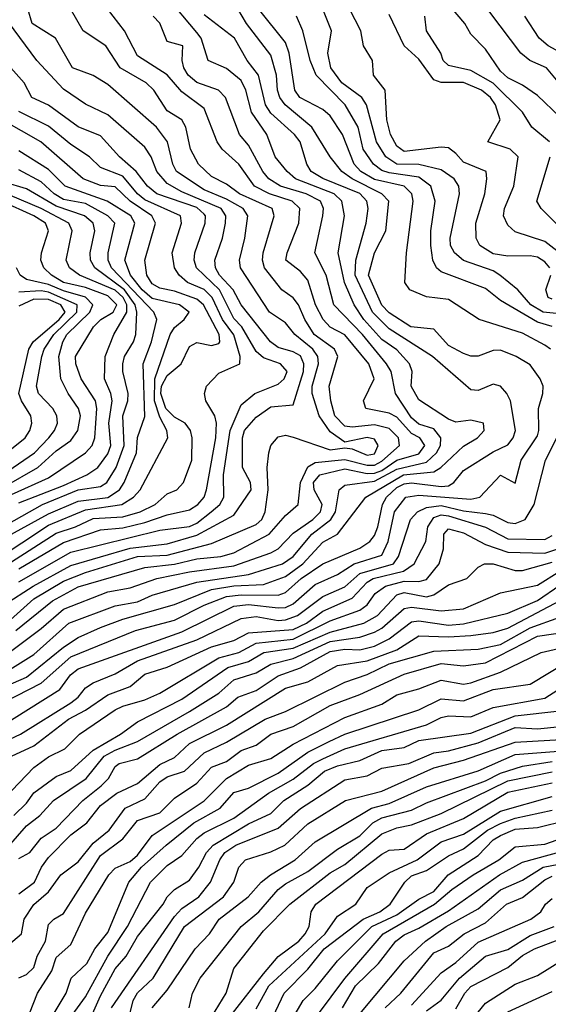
# Model space of a CAD drawing. Header units: metres. Extents: x -51132 to -49532, y -231222 to -229437.
# Tile 113 of 256: x -50544 to -50508, y -230968 to -230902. Entities that reach past the tile are written whole.
import ezdxf

# ---------------------------------------------------------------- set-up
doc = ezdxf.new("R2010")
doc.units = ezdxf.units.M
for name, color, linetype in [('CONTOUR_HALF', 8, 'Continuous'), ('CONTOUR_INDEX', 1, 'Continuous'), ('CONTOUR_INTER', 3, 'Continuous')]:
    doc.layers.add(name, color=color, linetype=linetype)

msp = doc.modelspace()

# ---------------------------------------------------------------- linework, layer by layer
at = {"layer": 'CONTOUR_HALF'}
for points, elevation in [([(-50507.58, -230908.074), (-50509.08, -230906.633), (-50510.08, -230905.933), (-50511.08, -230905.426), (-50511.58, -230904.989), (-50512.58, -230903.493), (-50513.58, -230902.476), (-50513.978, -230901.759), (-50515.671, -230899.759)], 57.5), ([(-50546.088, -230946.259), (-50543.08, -230944.388), (-50540.714, -230942.259), (-50537.58, -230941.101), (-50536.08, -230940.823), (-50535.08, -230940.367), (-50532.08, -230939.492), (-50528.58, -230938.975), (-50526.283, -230938.259), (-50525.568, -230937.759), (-50524.318, -230936.259), (-50523.024, -230935.259), (-50522.715, -230934.759), (-50522.477, -230933.259), (-50522.08, -230932.936), (-50520.08, -230932.669), (-50518.58, -230931.869), (-50516.58, -230931.401), (-50515.9, -230930.759), (-50515.632, -230930.259), (-50515.607, -230929.759), (-50516.08, -230929.151), (-50517.08, -230928.826), (-50517.58, -230928.399), (-50518.67, -230926.759), (-50518.952, -230925.259), (-50519.265, -230924.759), (-50520.897, -230922.759), (-50522.817, -230920.759), (-50523.352, -230918.759), (-50524.101, -230917.259), (-50523.564, -230914.759), (-50523.532, -230914.259), (-50523.731, -230913.759), (-50524.684, -230913.259), (-50526.434, -230912.759), (-50527.214, -230912.259), (-50527.623, -230911.759), (-50528.58, -230909.985), (-50529.192, -230909.259), (-50530.14, -230906.759), (-50530.601, -230906.259), (-50532.08, -230905.744), (-50532.67, -230905.259), (-50532.957, -230904.759), (-50533.068, -230904.259), (-50533.016, -230903.259), (-50534.08, -230902.976), (-50534.58, -230901.74), (-50535.014, -230901.259)], 52.5), ([(-50545.08, -230941.037), (-50543.132, -230939.759), (-50540.58, -230938.367), (-50536.58, -230937.196), (-50534.08, -230936.91), (-50532.08, -230936.327), (-50529.58, -230934.965), (-50528.408, -230933.259), (-50528.459, -230932.759), (-50528.982, -230931.759), (-50528.985, -230929.759), (-50528.854, -230929.259), (-50528.08, -230928.343), (-50527.08, -230927.649), (-50525.58, -230927.531), (-50524.865, -230925.259), (-50524.855, -230924.759), (-50525.08, -230924.219), (-50525.58, -230923.931), (-50526.58, -230923.653), (-50527.102, -230923.259), (-50529.077, -230920.759), (-50529.617, -230919.759), (-50530.535, -230918.759), (-50530.816, -230918.259), (-50530.855, -230917.759), (-50530.336, -230916.259), (-50530.138, -230915.259), (-50530.115, -230914.759), (-50530.427, -230914.259), (-50533.08, -230913.129), (-50534.08, -230912.569), (-50534.784, -230911.759), (-50535.167, -230910.759), (-50535.58, -230910.122), (-50538.08, -230907.936), (-50539.58, -230907.205), (-50541.08, -230906.203), (-50542.873, -230904.259), (-50545.58, -230900.632)], 50.5), ([(-50545.08, -230947.612), (-50542.58, -230946.332), (-50540.58, -230944.549), (-50536.215, -230942.759), (-50533.58, -230942.073), (-50531.58, -230941.052), (-50530.08, -230940.472), (-50529.08, -230940.349), (-50526.58, -230940.377), (-50526.08, -230940.203), (-50525.042, -230939.259), (-50523.58, -230938.259), (-50521.08, -230937.214), (-50520.397, -230936.759), (-50520.08, -230936.354), (-50519.848, -230935.759), (-50519.549, -230934.259), (-50519.265, -230933.759), (-50518.58, -230933.116), (-50518.08, -230932.858), (-50517.58, -230932.781), (-50515.58, -230933.037), (-50515.08, -230932.99), (-50514.737, -230932.759), (-50514.08, -230931.966), (-50512.08, -230930.696), (-50511.08, -230930.228), (-50510.73, -230929.759), (-50510.557, -230929.259), (-50510.894, -230927.259), (-50511.137, -230926.759), (-50511.58, -230926.258), (-50512.08, -230926.115), (-50513.08, -230926.562), (-50513.58, -230926.505), (-50516.172, -230924.259), (-50519.08, -230922.376), (-50520.217, -230921.259), (-50521.393, -230918.759), (-50521.342, -230917.759), (-50520.634, -230915.259), (-50520.52, -230914.259), (-50520.597, -230913.759), (-50521.08, -230913.238), (-50523.58, -230912.23), (-50524.357, -230911.759), (-50524.641, -230911.259), (-50525.088, -230909.759), (-50525.486, -230909.259), (-50527.08, -230907.82), (-50527.44, -230907.259), (-50527.92, -230905.259), (-50528.675, -230904.259), (-50529.522, -230902.759), (-50531.58, -230901.171)], 53.5), ([(-50544.291, -230942.759), (-50541.822, -230940.759), (-50540.08, -230939.822), (-50535.58, -230938.514), (-50533.58, -230938.279), (-50532.08, -230937.915), (-50530.455, -230937.759), (-50529.58, -230937.508), (-50527.181, -230936.259), (-50526.08, -230934.995), (-50525.24, -230934.259), (-50525.07, -230932.759), (-50524.58, -230931.712), (-50524.08, -230931.427), (-50522.08, -230931.208), (-50520.58, -230931.603), (-50520.08, -230931.596), (-50519.58, -230931.336), (-50518.396, -230930.259), (-50518.459, -230929.759), (-50519.08, -230929.12), (-50520.08, -230928.882), (-50521.58, -230929.04), (-50522.08, -230928.952), (-50522.763, -230928.259), (-50523.039, -230927.259), (-50523.131, -230926.259), (-50522.563, -230924.259), (-50522.786, -230923.759), (-50524.155, -230922.759), (-50524.786, -230921.759), (-50525.218, -230920.759), (-50525.58, -230920.302), (-50526.335, -230919.759), (-50527.505, -230918.259), (-50527.638, -230917.759), (-50527.604, -230917.259), (-50526.848, -230914.759), (-50526.989, -230914.259), (-50529.187, -230913.259), (-50530.08, -230912.605), (-50531.08, -230912.106), (-50531.953, -230911.259), (-50532.51, -230910.259), (-50532.808, -230908.759), (-50533.079, -230908.259), (-50534.08, -230907.666), (-50534.978, -230906.259), (-50535.489, -230905.759), (-50537.249, -230904.759), (-50538.224, -230903.259), (-50539.75, -230902.259), (-50540.603, -230900.759)], 51.5), ([(-50508.205, -230923.759), (-50508.58, -230923.482), (-50510.08, -230922.683), (-50513.023, -230921.759), (-50515.08, -230920.404), (-50516.58, -230920.232), (-50517.687, -230919.759), (-50518.042, -230919.259), (-50517.929, -230917.259), (-50517.468, -230913.759), (-50517.558, -230913.259), (-50518.068, -230912.759), (-50520.08, -230912.293), (-50521.004, -230911.759), (-50521.452, -230911.259), (-50522.251, -230909.259), (-50523.08, -230907.987), (-50523.58, -230907.581), (-50525.128, -230906.759), (-50525.463, -230906.259), (-50525.849, -230903.759), (-50526.08, -230903.036), (-50527.917, -230900.759)], 54.5), ([(-50507.58, -230921.367), (-50508.698, -230921.259), (-50509.518, -230920.759), (-50510.403, -230919.759), (-50511.617, -230918.759), (-50512.08, -230918.479), (-50514.08, -230917.763), (-50514.691, -230917.259), (-50514.945, -230916.759), (-50514.975, -230916.259), (-50514.342, -230913.259), (-50514.398, -230912.759), (-50514.703, -230912.259), (-50515.58, -230911.638), (-50517.08, -230911.291), (-50518.58, -230911.273), (-50519.31, -230910.759), (-50519.939, -230909.759), (-50520.621, -230907.259), (-50520.942, -230906.759), (-50522.276, -230905.759), (-50523.038, -230904.759), (-50523.225, -230903.759), (-50522.989, -230902.259), (-50523.58, -230900.803)], 55.5), ([(-50507.08, -230917.661), (-50508.58, -230916.497), (-50510.58, -230915.838), (-50511.08, -230915.378), (-50511.367, -230914.759), (-50511.308, -230914.259), (-50510.685, -230912.759), (-50510.393, -230910.759), (-50510.925, -230910.259), (-50512.427, -230909.759), (-50511.602, -230908.259), (-50511.919, -230907.259), (-50512.246, -230906.759), (-50512.864, -230906.259), (-50514.08, -230905.744), (-50515.58, -230905.75), (-50516.08, -230905.565), (-50517.08, -230904.167), (-50518.089, -230903.259), (-50519.08, -230901.147)], 56.5), ([(-50506.534, -230904.259), (-50508.35, -230903.259), (-50508.968, -230902.759), (-50509.932, -230901.259)], 58.5), ([(-50544.08, -230938.597), (-50541.08, -230936.818), (-50538.58, -230935.973), (-50537.08, -230935.839), (-50535.58, -230935.474), (-50534.08, -230934.942), (-50532.58, -230934.617), (-50532, -230934.259), (-50531.58, -230933.759), (-50531.425, -230933.259), (-50530.788, -230929.759), (-50530.738, -230928.759), (-50530.852, -230928.259), (-50531.473, -230927.259), (-50531.563, -230926.759), (-50531.427, -230926.259), (-50530.58, -230925.378), (-50529.176, -230924.759), (-50529.16, -230924.259), (-50529.58, -230922.793), (-50530.352, -230921.759), (-50531.029, -230920.259), (-50531.58, -230919.722), (-50532.706, -230919.259), (-50533.277, -230918.759), (-50533.578, -230918.259), (-50533.737, -230917.259), (-50533.107, -230915.259), (-50533.183, -230914.759), (-50535.58, -230913.679), (-50536.082, -230913.259), (-50537.08, -230912.075), (-50538.58, -230911.496), (-50539.309, -230910.759), (-50540.58, -230909.944), (-50542.08, -230908.704), (-50544.08, -230907.699)], 49.5), ([(-50547.58, -230939.276), (-50542.08, -230935.646), (-50539.58, -230934.607), (-50537.129, -230934.259), (-50536.344, -230933.759), (-50535.9, -230933.259), (-50534.038, -230929.759), (-50534.094, -230929.259), (-50534.58, -230928.355), (-50534.931, -230927.259), (-50534.912, -230925.759), (-50533.875, -230922.759), (-50533.58, -230922.288), (-50532.928, -230921.759), (-50532.601, -230921.259), (-50533.254, -230920.759), (-50535.08, -230920.334), (-50535.754, -230919.759), (-50536.544, -230918.759), (-50536.925, -230917.759), (-50536.257, -230915.259), (-50536.53, -230914.759), (-50538.127, -230913.759), (-50540.97, -230912.759), (-50542.08, -230911.624), (-50544.08, -230910.37)], 48.5), ([(-50547.58, -230937.103), (-50542.489, -230934.259), (-50540.08, -230933.258), (-50538.58, -230933.047), (-50538.145, -230932.759), (-50537.519, -230931.759), (-50536.983, -230930.259), (-50537.071, -230928.259), (-50536.736, -230927.259), (-50536.702, -230926.759), (-50537.061, -230925.259), (-50537.067, -230924.759), (-50536.948, -230924.259), (-50536.356, -230923.259), (-50536.202, -230922.759), (-50536.117, -230921.259), (-50536.228, -230920.759), (-50536.962, -230919.759), (-50538.963, -230918.259), (-50539.243, -230917.759), (-50539.281, -230917.259), (-50538.959, -230915.759), (-50539.08, -230915.241), (-50539.659, -230914.759), (-50541.58, -230914.108), (-50543.58, -230912.919), (-50545.08, -230912.48)], 47.5), ([(-50544.58, -230933.576), (-50542.08, -230932.45), (-50539.58, -230930.768), (-50539.145, -230930.259), (-50538.966, -230929.759), (-50538.823, -230927.759), (-50538.919, -230927.259), (-50539.883, -230925.759), (-50540.246, -230924.759), (-50540.263, -230924.259), (-50539.047, -230922.259), (-50538.557, -230921.759), (-50537.719, -230921.259), (-50537.478, -230920.759), (-50538.08, -230920.167), (-50539.58, -230919.584), (-50541.079, -230919.259), (-50541.875, -230918.759), (-50542.412, -230918.259), (-50542.599, -230917.759), (-50542.553, -230917.259), (-50542.084, -230915.759), (-50542.285, -230915.259), (-50543.084, -230914.759), (-50545.257, -230913.759)], 46.5), ([(-50545.58, -230932.498), (-50543.042, -230930.759), (-50542.071, -230929.759), (-50541.683, -230929.259), (-50541.49, -230928.759), (-50541.529, -230928.259), (-50541.806, -230927.759), (-50542.765, -230926.759), (-50542.908, -230926.259), (-50542.531, -230924.259), (-50542.38, -230923.759), (-50541.731, -230922.759), (-50540.182, -230921.259), (-50540.162, -230920.759), (-50542.08, -230919.918), (-50542.58, -230919.824), (-50544.08, -230919.899)], 45.5), ([(-50545.08, -230950.287), (-50543.978, -230949.759), (-50540.58, -230947.646), (-50540.077, -230947.259), (-50539.58, -230946.631), (-50539.08, -230946.295), (-50537.58, -230945.694), (-50536.08, -230944.82), (-50532.08, -230943.394), (-50529.08, -230941.948), (-50528.08, -230941.819), (-50526.58, -230942.082), (-50526.08, -230942.053), (-50525.275, -230941.759), (-50523.58, -230940.471), (-50522.08, -230939.81), (-50521.08, -230938.915), (-50518.79, -230938.259), (-50518.455, -230937.759), (-50517.641, -230935.259), (-50517.17, -230934.759), (-50516.58, -230934.462), (-50515.58, -230934.319), (-50514.08, -230934.677), (-50512.58, -230934.853), (-50512.08, -230934.964), (-50511.08, -230935.469), (-50510.58, -230935.535), (-50509.921, -230935.259), (-50509.3, -230934.259), (-50508.537, -230931.259), (-50507.774, -230929.759)], 54.5), ([(-50546.08, -230955.135), (-50543.08, -230952.025), (-50542.08, -230951.308), (-50540.974, -230950.759), (-50539.985, -230949.759), (-50537.58, -230948.134), (-50537.08, -230947.871), (-50535.58, -230947.457), (-50534.58, -230946.989), (-50530.58, -230944.613), (-50529.24, -230944.259), (-50528.08, -230943.63), (-50525.58, -230943.339), (-50523.08, -230942.106), (-50521.08, -230941.4), (-50520.58, -230941.036), (-50520.04, -230940.259), (-50519.344, -230939.759), (-50518.08, -230939.431), (-50517.08, -230939.444), (-50516.58, -230939.327), (-50515.722, -230938.259), (-50515.425, -230937.259), (-50515.393, -230936.259), (-50515.08, -230935.891), (-50514.08, -230936.16), (-50512.58, -230936.95), (-50511.08, -230937.467), (-50508.58, -230937.546), (-50507.58, -230937.209)], 55.5), ([(-50545.58, -230958.233), (-50543.58, -230955.957), (-50542.675, -230955.259), (-50541.743, -230954.259), (-50539.549, -230952.759), (-50538.32, -230951.259), (-50537.58, -230950.838), (-50536.08, -230950.27), (-50532.58, -230948.246), (-50530.58, -230946.995), (-50529.58, -230946.091), (-50528.08, -230945.622), (-50527.08, -230945.035), (-50525.58, -230944.667), (-50523.08, -230943.507), (-50521.08, -230943.213), (-50520.08, -230942.871), (-50519.58, -230942.603), (-50518.08, -230941.282), (-50517.58, -230941.185), (-50515.58, -230941.428), (-50514.08, -230941.301), (-50511.58, -230940.214), (-50509.08, -230939.709), (-50507.58, -230938.767)], 56.5), ([(-50544.08, -230960.544), (-50543.037, -230959.759), (-50542.555, -230958.759), (-50542.08, -230958.109), (-50540.58, -230956.57), (-50539.499, -230955.759), (-50538.58, -230954.581), (-50537.473, -230953.759), (-50536.08, -230953.098), (-50534.58, -230951.828), (-50533.58, -230951.353), (-50532.58, -230950.388), (-50530.08, -230949.164), (-50526.08, -230946.668), (-50524.58, -230946.24), (-50522.58, -230945.124), (-50520.58, -230944.807), (-50518.58, -230944.068), (-50517.08, -230943.115), (-50515.08, -230943.202), (-50513.58, -230943.092), (-50512.08, -230942.909), (-50511.08, -230942.606), (-50505.58, -230939.7)], 57.5), ([(-50544.08, -230966.218), (-50543.58, -230966.003), (-50543.08, -230965.523), (-50542.854, -230964.759), (-50542.288, -230963.759), (-50542.08, -230962.62), (-50541.726, -230962.259), (-50541.08, -230961.887), (-50538.58, -230957.97), (-50537.08, -230956.827), (-50536.08, -230955.605), (-50534.58, -230955.081), (-50533.58, -230954.086), (-50532.08, -230953.077), (-50531.08, -230952.005), (-50530.08, -230951.618), (-50529.08, -230950.868), (-50528.08, -230950.5), (-50527.073, -230949.759), (-50525.58, -230949.244), (-50523.08, -230947.838), (-50521.08, -230947.09), (-50518.08, -230945.718), (-50515.58, -230944.994), (-50514.08, -230945.15), (-50512.58, -230944.95), (-50509.08, -230943.148), (-50507.08, -230942.848)], 58.5), ([(-50542.992, -230970.759), (-50540.897, -230967.259), (-50540.562, -230966.259), (-50539.499, -230965.259), (-50538.961, -230964.259), (-50538.08, -230963.169), (-50536.662, -230959.759), (-50535.806, -230958.759), (-50534.138, -230957.259), (-50532.266, -230955.759), (-50530.497, -230954.759), (-50529.58, -230953.707), (-50528.58, -230953.412), (-50526.58, -230952.402), (-50524.58, -230950.974), (-50523.151, -230950.259), (-50522.08, -230949.777), (-50517.08, -230948.119), (-50515.58, -230947.388), (-50514.08, -230947.519), (-50512.08, -230946.751), (-50509.58, -230946.392), (-50507.08, -230944.885)], 59.5), ([(-50539.392, -230969.259), (-50538.58, -230967.434), (-50537.58, -230965.624), (-50536.834, -230964.759), (-50536.08, -230963.426), (-50534.354, -230961.259), (-50534.08, -230960.759), (-50533.58, -230960.266), (-50532.58, -230959.633), (-50531.942, -230958.759), (-50531.425, -230957.759), (-50530.971, -230957.259), (-50528.58, -230955.817), (-50527.08, -230955.132), (-50526.205, -230954.259), (-50524.58, -230953.205), (-50523.466, -230952.259), (-50522.58, -230951.9), (-50521.08, -230951.538), (-50519.58, -230950.867), (-50518.08, -230950.67), (-50517.08, -230950.194), (-50513.58, -230949.691), (-50510.58, -230948.53), (-50507.58, -230948.194)], 60.5), ([(-50537.359, -230971.759), (-50536.379, -230967.759), (-50536.08, -230967.244), (-50535.011, -230966.259), (-50532.898, -230962.759), (-50530.283, -230960.759), (-50529.587, -230959.759), (-50529.236, -230958.759), (-50528.793, -230958.259), (-50527.08, -230957.716), (-50526.125, -230957.259), (-50524.58, -230955.822), (-50522.031, -230954.259), (-50519.58, -230953.625), (-50516.08, -230952.052), (-50514.08, -230951.528), (-50510.58, -230950.297), (-50507.08, -230950.113)], 61.5), ([(-50532.592, -230968.259), (-50532.371, -230967.259), (-50531.845, -230966.259), (-50529.089, -230962.759), (-50527.887, -230961.759), (-50526.58, -230960.268), (-50526.08, -230959.873), (-50524.58, -230959.046), (-50522.58, -230957.538), (-50521.08, -230956.645), (-50520.204, -230955.759), (-50519.58, -230955.423), (-50517.58, -230954.895), (-50516.58, -230954.4), (-50512.58, -230952.924), (-50511.58, -230952.406), (-50510.08, -230951.921), (-50508.08, -230951.609)], 62.5), ([(-50529.761, -230968.759), (-50527.58, -230965.96), (-50526.58, -230964.779), (-50525.189, -230963.759), (-50524.763, -230963.259), (-50524.498, -230962.759), (-50524.355, -230961.759), (-50524.039, -230961.259), (-50519.58, -230957.871), (-50519.08, -230957.611), (-50518.08, -230957.533), (-50516.58, -230956.492), (-50514.08, -230955.456), (-50511.08, -230953.69), (-50508.08, -230953.062)], 63.5), ([(-50527.124, -230969.259), (-50526.183, -230967.259), (-50524.58, -230965.653), (-50523.472, -230964.259), (-50520.84, -230962.259), (-50519.731, -230961.759), (-50519.034, -230961.259), (-50518.043, -230959.759), (-50517.58, -230959.331), (-50516.58, -230958.98), (-50515.08, -230957.979), (-50514.08, -230957.524), (-50512.449, -230956.259), (-50511.58, -230955.793), (-50510.58, -230955.438), (-50508.08, -230954.903)], 64.5), ([(-50523.934, -230968.759), (-50522.08, -230966.269), (-50519.492, -230963.259), (-50516.042, -230961.259), (-50514.863, -230960.259), (-50513.427, -230959.259), (-50511.681, -230958.259), (-50510.58, -230957.368), (-50508.58, -230957.208), (-50506.08, -230956.326)], 65.5), ([(-50521.997, -230969.759), (-50518.08, -230965.08), (-50516.64, -230963.759), (-50515.246, -230962.759), (-50513.08, -230961.56), (-50511.58, -230960.28), (-50510.08, -230959.629), (-50508.702, -230958.759), (-50506.58, -230958.341)], 66.5), ([(-50517.58, -230968.068), (-50515.58, -230965.897), (-50514.58, -230965.186), (-50513.08, -230963.816), (-50509.532, -230962.259), (-50508.863, -230961.759), (-50508.548, -230961.259), (-50508.08, -230960.875)], 67.5), ([(-50514.58, -230968.312), (-50513.982, -230967.259), (-50513.58, -230966.82), (-50511.08, -230965.535), (-50510.08, -230964.726), (-50509.274, -230964.259), (-50507.58, -230963.627)], 68.5), ([(-50511.08, -230968.514), (-50508.08, -230967.151)], 69.5)]:
    msp.add_lwpolyline(points, dxfattribs=dict(at, elevation=elevation))
at = {"layer": 'CONTOUR_INDEX'}
for points, elevation in [([(-50508.08, -230922.225), (-50509.08, -230921.936), (-50511.58, -230920.469), (-50512.58, -230919.66), (-50515.58, -230918.544), (-50515.902, -230918.259), (-50516.151, -230917.759), (-50516.279, -230916.759), (-50516.283, -230915.759), (-50515.986, -230913.759), (-50516.284, -230912.759), (-50517.08, -230912.135), (-50519.08, -230911.855), (-50519.58, -230911.686), (-50520.146, -230911.259), (-50520.838, -230910.259), (-50521.176, -230908.759), (-50522.066, -230907.259), (-50524.03, -230905.259), (-50524.426, -230904.259), (-50524.909, -230902.259), (-50525.347, -230901.259)], 55), ([(-50544.08, -230939.484), (-50540.58, -230937.467), (-50534.58, -230935.988), (-50532.58, -230935.749), (-50532.08, -230935.511), (-50531.109, -230934.759), (-50530.525, -230934.259), (-50530.244, -230933.759), (-50530.271, -230932.259), (-50529.819, -230929.259), (-50529.08, -230927.521), (-50528.156, -230926.759), (-50526.58, -230926.13), (-50526.171, -230925.759), (-50525.98, -230925.259), (-50526.426, -230924.759), (-50527.58, -230924.342), (-50528.08, -230923.908), (-50529.032, -230922.259), (-50529.58, -230921.69), (-50530.546, -230919.759), (-50532.104, -230918.259), (-50532.257, -230917.759), (-50532.203, -230917.259), (-50531.514, -230915.259), (-50531.479, -230914.759), (-50531.58, -230914.641), (-50532.08, -230914.199), (-50534.783, -230913.259), (-50535.414, -230912.759), (-50536.164, -230911.759), (-50537.289, -230910.759), (-50538.58, -230909.355), (-50540.08, -230908.73), (-50542.08, -230907.266), (-50543.211, -230906.759), (-50543.729, -230905.759), (-50544.638, -230904.759)], 50), ([(-50544.929, -230930.759), (-50543.656, -230929.759), (-50543.354, -230929.259), (-50543.221, -230928.759), (-50543.279, -230928.259), (-50543.909, -230927.259), (-50544.084, -230926.759), (-50543.416, -230923.759), (-50543.134, -230923.259), (-50541.357, -230921.759), (-50540.97, -230921.259), (-50541.266, -230920.759), (-50542.08, -230920.402), (-50543.08, -230920.387), (-50544.08, -230920.851)], 45), ([(-50544.58, -230951.259), (-50543.08, -230950.558), (-50540.738, -230948.759), (-50539.58, -230948.156), (-50538.08, -230947.11), (-50536.58, -230946.545), (-50535.58, -230945.715), (-50534.08, -230945.232), (-50531.08, -230943.858), (-50529.58, -230943.443), (-50528.58, -230942.923), (-50525.58, -230942.687), (-50524.681, -230942.259), (-50523.58, -230941.456), (-50521.58, -230940.574), (-50520.58, -230939.495), (-50520.169, -230939.259), (-50518.115, -230938.759), (-50517.401, -230938.259), (-50516.611, -230936.759), (-50516.491, -230935.759), (-50516.08, -230935.134), (-50515.58, -230934.956), (-50515.08, -230935.011), (-50512.58, -230935.781), (-50511.08, -230936.581), (-50508.58, -230936.621), (-50508.08, -230936.356)], 55), ([(-50540.499, -230968.759), (-50539.58, -230967.52), (-50538.086, -230964.759), (-50536.751, -230962.759), (-50535.199, -230959.759), (-50534.08, -230958.629), (-50533.08, -230957.957), (-50532.08, -230956.819), (-50531.58, -230956.425), (-50529.58, -230955.431), (-50527.244, -230953.759), (-50525.58, -230952.813), (-50524.199, -230951.759), (-50523.58, -230951.44), (-50522.08, -230950.764), (-50516.58, -230949.126), (-50515.58, -230948.639), (-50515.08, -230948.54), (-50513.58, -230948.597), (-50512.08, -230947.976), (-50508.58, -230947.34), (-50504.58, -230944.768)], 60), ([(-50526.658, -230970.759), (-50524.902, -230967.759), (-50524.08, -230966.954), (-50522.58, -230965.072), (-50520.27, -230962.759), (-50518.58, -230961.978), (-50517.08, -230960.911), (-50516.08, -230960.388), (-50515.119, -230959.259), (-50513.08, -230957.955), (-50512.08, -230956.912), (-50511.58, -230956.604), (-50510.58, -230956.196), (-50509.08, -230956.073), (-50507.08, -230955.57)], 65)]:
    msp.add_lwpolyline(points, dxfattribs=dict(at, elevation=elevation))
at = {"layer": 'CONTOUR_INTER'}
for points, elevation in [([(-50507.58, -230905.831), (-50508.473, -230904.759), (-50509.594, -230904.259), (-50510.202, -230903.759), (-50515.08, -230897.269)], 58), ([(-50545.516, -230946.759), (-50543.58, -230945.923), (-50541.08, -230943.88), (-50540.08, -230943.248), (-50538.58, -230942.563), (-50537.08, -230942.007), (-50533.58, -230941.015), (-50531.08, -230939.996), (-50529.58, -230939.747), (-50527.58, -230939.664), (-50526.08, -230939.123), (-50524.925, -230938.259), (-50523.58, -230936.803), (-50522.58, -230936.259), (-50520.664, -230933.759), (-50518.113, -230932.259), (-50516.08, -230932.046), (-50515.597, -230931.759), (-50514.08, -230930.317), (-50513.124, -230929.759), (-50512.681, -230929.259), (-50512.72, -230928.759), (-50513.58, -230928.562), (-50514.58, -230928.692), (-50515.08, -230928.494), (-50517.08, -230927.182), (-50517.595, -230926.259), (-50517.546, -230925.259), (-50517.71, -230924.759), (-50518.58, -230923.794), (-50519.58, -230923.104), (-50520.808, -230921.759), (-50521.445, -230920.759), (-50522.111, -230919.259), (-50522.523, -230917.259), (-50522.097, -230914.759), (-50522.279, -230913.759), (-50522.798, -230913.259), (-50525.425, -230912.259), (-50525.985, -230911.759), (-50526.783, -230910.759), (-50527.35, -230909.259), (-50528.391, -230907.759), (-50528.775, -230906.259), (-50529.08, -230905.621), (-50530.08, -230904.792), (-50531.308, -230904.259), (-50531.792, -230902.759), (-50532.08, -230902.373), (-50534.08, -230899.955)], 53), ([(-50546.58, -230945.619), (-50542.58, -230942.633), (-50541.08, -230941.318), (-50538.08, -230940.143), (-50536.58, -230939.882), (-50534.784, -230939.259), (-50532.58, -230938.8), (-50529.58, -230938.402), (-50527.08, -230937.527), (-50526.58, -230937.256), (-50525.58, -230936.185), (-50524.235, -230935.259), (-50523.727, -230934.759), (-50523.619, -230934.259), (-50524.145, -230933.259), (-50524.193, -230932.759), (-50523.782, -230932.259), (-50522.08, -230931.836), (-50520.58, -230932.168), (-50520.08, -230932.139), (-50519.58, -230931.953), (-50518.58, -230931.269), (-50517.08, -230930.821), (-50516.685, -230930.259), (-50517.03, -230929.759), (-50517.58, -230929.455), (-50518.58, -230928.347), (-50519.08, -230928.09), (-50520.662, -230927.759), (-50520.831, -230927.259), (-50520.108, -230925.759), (-50520.462, -230924.759), (-50522.08, -230922.8), (-50523.08, -230922.279), (-50523.537, -230921.759), (-50524.067, -230920.759), (-50524.58, -230919.099), (-50525.08, -230918.52), (-50526.057, -230917.759), (-50525.969, -230917.259), (-50525.192, -230915.259), (-50525.113, -230914.259), (-50525.633, -230913.759), (-50527.167, -230913.259), (-50528.174, -230912.759), (-50529.246, -230911.259), (-50530.362, -230910.259), (-50530.693, -230909.759), (-50531.58, -230907.498), (-50533.08, -230906.368), (-50534.08, -230905.227), (-50536.08, -230903.934), (-50536.95, -230902.259), (-50538.094, -230900.759)], 52), ([(-50545.58, -230942.848), (-50543.08, -230940.623), (-50541.08, -230939.426), (-50539.58, -230938.838), (-50536.08, -230937.769), (-50534.08, -230937.677), (-50531.08, -230936.89), (-50528.08, -230935.603), (-50527.696, -230935.259), (-50527.461, -230934.759), (-50527.259, -230933.259), (-50527.326, -230931.759), (-50527.213, -230930.759), (-50527.08, -230930.259), (-50526.58, -230929.672), (-50526.08, -230929.578), (-50525.58, -230929.696), (-50523.08, -230930.565), (-50522.08, -230930.427), (-50521.58, -230930.5), (-50520.58, -230930.913), (-50520.08, -230930.823), (-50519.839, -230930.259), (-50520.08, -230929.837), (-50520.58, -230929.717), (-50522.08, -230930.046), (-50523.08, -230929.348), (-50523.813, -230928.259), (-50524.291, -230926.759), (-50524.286, -230926.259), (-50523.857, -230924.759), (-50523.905, -230924.259), (-50524.239, -230923.759), (-50525.448, -230922.759), (-50526.08, -230921.986), (-50527.162, -230921.259), (-50529.119, -230918.259), (-50529.199, -230917.759), (-50528.83, -230916.259), (-50528.631, -230914.759), (-50528.948, -230914.259), (-50530.08, -230913.618), (-50531.58, -230912.994), (-50533.441, -230911.759), (-50533.698, -230911.259), (-50534.048, -230909.759), (-50534.796, -230908.759), (-50538.08, -230905.875), (-50539.08, -230905.278), (-50540.466, -230904.759), (-50541.618, -230902.759), (-50543.197, -230901.759), (-50543.486, -230900.759)], 51), ([(-50545.58, -230949.417), (-50541.316, -230946.759), (-50540.611, -230945.759), (-50540.08, -230945.355), (-50533.08, -230942.857), (-50529.58, -230941.115), (-50528.58, -230941.019), (-50526.58, -230941.238), (-50526.08, -230941.215), (-50525.58, -230940.974), (-50524.08, -230939.662), (-50522.58, -230938.987), (-50521.444, -230938.259), (-50519.58, -230937.683), (-50519.167, -230936.759), (-50518.732, -230934.759), (-50517.955, -230933.759), (-50517.08, -230933.633), (-50513.58, -230933.898), (-50512.976, -230933.759), (-50511.58, -230932.272), (-50510.58, -230932.815), (-50510.175, -230931.259), (-50509.08, -230929.623), (-50508.984, -230929.259), (-50509.019, -230927.759), (-50508.713, -230926.759), (-50508.706, -230926.259), (-50508.905, -230925.759), (-50509.58, -230924.825), (-50510.51, -230924.259), (-50511.58, -230923.833), (-50512.08, -230923.84), (-50513.08, -230924.223), (-50513.58, -230924.243), (-50514.08, -230924.052), (-50515.08, -230923.521), (-50516.08, -230922.417), (-50517.619, -230922.259), (-50519.08, -230921.303), (-50519.58, -230920.783), (-50520.492, -230918.759), (-50520.089, -230917.259), (-50519.31, -230915.759), (-50519.116, -230913.759), (-50519.59, -230913.259), (-50521.586, -230912.259), (-50522.279, -230911.759), (-50523.078, -230910.759), (-50524.314, -230908.759), (-50526.113, -230907.259), (-50526.465, -230906.759), (-50526.627, -230906.259), (-50526.696, -230905.259), (-50527.08, -230903.91), (-50528.714, -230901.759), (-50529.318, -230900.759)], 54), ([(-50508.249, -230918.259), (-50508.58, -230917.852), (-50509.08, -230917.541), (-50509.58, -230917.45), (-50511.08, -230917.483), (-50512.08, -230917.316), (-50512.982, -230916.759), (-50513.224, -230916.259), (-50513.245, -230915.259), (-50512.643, -230913.259), (-50512.488, -230912.259), (-50512.538, -230911.759), (-50514.08, -230911.124), (-50514.58, -230910.531), (-50515.08, -230910.163), (-50515.58, -230910.12), (-50518.08, -230910.41), (-50518.58, -230910.056), (-50518.995, -230909.259), (-50519.253, -230908.259), (-50519.354, -230906.259), (-50520.152, -230905.259), (-50520.222, -230904.259), (-50520.829, -230903.259), (-50520.994, -230902.259), (-50521.763, -230900.759)], 56), ([(-50508.264, -230909.759), (-50509.45, -230908.759), (-50510.086, -230907.759), (-50512.08, -230905.783), (-50513.58, -230904.933), (-50515.08, -230904.606), (-50515.447, -230904.259), (-50515.597, -230903.759), (-50516.573, -230902.259), (-50516.693, -230901.259)], 57), ([(-50544.58, -230938.116), (-50541.58, -230936.193), (-50540.254, -230935.759), (-50539.08, -230935.199), (-50537.08, -230935.086), (-50535.903, -230934.759), (-50534.888, -230934.259), (-50534.08, -230933.54), (-50533.423, -230933.259), (-50532.984, -230932.759), (-50532.405, -230931.259), (-50532.381, -230929.759), (-50532.491, -230929.259), (-50532.872, -230928.759), (-50533.58, -230928.352), (-50534.162, -230927.759), (-50534.501, -230926.759), (-50534.451, -230926.259), (-50534.08, -230925.549), (-50533.14, -230924.759), (-50532.58, -230923.573), (-50532.08, -230923.306), (-50531.08, -230923.518), (-50530.58, -230923.381), (-50530.516, -230923.259), (-50530.564, -230922.759), (-50531.614, -230920.759), (-50532.08, -230920.392), (-50533.58, -230919.853), (-50534.58, -230919.644), (-50535.08, -230919.345), (-50535.443, -230918.759), (-50535.587, -230917.759), (-50534.854, -230915.259), (-50535.114, -230914.759), (-50536.58, -230913.759), (-50537.58, -230912.795), (-50538.58, -230912.706), (-50539.755, -230912.259), (-50542.597, -230909.759), (-50545.221, -230908.259)], 49), ([(-50507.08, -230916.024), (-50508.841, -230914.259), (-50509.126, -230913.759), (-50508.234, -230910.759)], 57), ([(-50545.08, -230936.534), (-50542.08, -230934.878), (-50540.08, -230934.021), (-50538.08, -230933.775), (-50537.292, -230933.259), (-50536.974, -230932.759), (-50536.152, -230930.759), (-50536.08, -230929.722), (-50535.58, -230928.31), (-50535.705, -230924.759), (-50535.145, -230923.259), (-50534.768, -230921.759), (-50534.984, -230921.259), (-50537.833, -230918.259), (-50538.059, -230917.759), (-50538.052, -230917.259), (-50537.617, -230915.259), (-50538.075, -230914.759), (-50539.58, -230913.927), (-50541.08, -230913.649), (-50541.703, -230913.259), (-50542.58, -230912.447), (-50544.08, -230911.645)], 48), ([(-50544.08, -230934.142), (-50541.08, -230932.973), (-50539.51, -230932.259), (-50538.767, -230931.759), (-50538.08, -230930.826), (-50537.885, -230930.259), (-50538.008, -230928.759), (-50537.8, -230927.259), (-50537.871, -230926.759), (-50538.313, -230925.759), (-50538.26, -230924.259), (-50537.671, -230922.759), (-50536.811, -230921.259), (-50536.798, -230920.759), (-50537.057, -230920.259), (-50537.58, -230919.775), (-50539.987, -230918.759), (-50540.679, -230918.259), (-50540.886, -230917.759), (-50540.492, -230915.759), (-50540.712, -230915.259), (-50542.58, -230914.251), (-50546.161, -230912.759)], 47), ([(-50545.08, -230933.065), (-50542.817, -230931.759), (-50541.58, -230930.63), (-50540.58, -230929.925), (-50540.101, -230929.259), (-50539.936, -230928.259), (-50540.052, -230927.759), (-50540.764, -230926.759), (-50541.252, -230925.759), (-50541.388, -230924.259), (-50541.117, -230923.259), (-50540.841, -230922.759), (-50539.306, -230921.259), (-50539.086, -230920.759), (-50539.58, -230920.243), (-50541.08, -230919.825), (-50542.08, -230919.397), (-50543.58, -230919.062), (-50544, -230918.759), (-50544.241, -230918.259)], 46), ([(-50508.08, -230920.376), (-50508.354, -230920.259), (-50508.513, -230919.759), (-50508.176, -230918.759)], 56), ([(-50544.427, -230955.259), (-50543.58, -230954.428), (-50543.08, -230953.735), (-50541.58, -230952.623), (-50540.58, -230952.215), (-50539.08, -230950.84), (-50537.231, -230949.759), (-50536.08, -230948.924), (-50533.08, -230947.396), (-50529.973, -230945.259), (-50528.58, -230944.855), (-50527.541, -230944.259), (-50525.58, -230943.959), (-50523.08, -230942.881), (-50520.793, -230942.259), (-50519.888, -230941.759), (-50518.58, -230940.349), (-50518.08, -230940.201), (-50516.58, -230940.489), (-50516.08, -230940.353), (-50515.08, -230939.686), (-50513.838, -230939.259), (-50513.08, -230938.494), (-50512.662, -230938.259), (-50512.08, -230938.266), (-50510.58, -230938.707), (-50510.08, -230938.722), (-50508.08, -230938.156)], 56), ([(-50544.08, -230958.171), (-50543.358, -230957.759), (-50542.58, -230956.802), (-50541.58, -230956.116), (-50539.778, -230954.259), (-50538.539, -230953.259), (-50538.047, -230952.759), (-50537.58, -230951.959), (-50537.313, -230951.759), (-50536.08, -230951.438), (-50533.409, -230949.759), (-50530.08, -230947.925), (-50529.297, -230947.259), (-50528.08, -230946.817), (-50526.58, -230945.822), (-50525.08, -230945.28), (-50523.08, -230944.181), (-50522.08, -230944.026), (-50521.08, -230944.067), (-50520.08, -230943.812), (-50519.08, -230943.334), (-50517.58, -230942.187), (-50517.08, -230942.113), (-50515.08, -230942.399), (-50514.08, -230942.306), (-50511.08, -230941.59), (-50509.08, -230940.733), (-50507.58, -230939.695)], 57), ([(-50545.08, -230964.255), (-50543.909, -230963.259), (-50543.721, -230962.259), (-50543.08, -230961.264), (-50542.08, -230960.418), (-50541.265, -230959.259), (-50540.08, -230958.396), (-50539.08, -230957.136), (-50537.996, -230956.259), (-50536.91, -230954.759), (-50535.58, -230954.132), (-50534.58, -230952.979), (-50534.08, -230952.654), (-50532.918, -230952.259), (-50531.58, -230951.039), (-50530.08, -230950.304), (-50527.464, -230948.759), (-50526.08, -230948.238), (-50522.08, -230946.25), (-50520.58, -230945.743), (-50519.08, -230945.006), (-50516.08, -230944.158), (-50513.08, -230944.024), (-50511.58, -230943.703), (-50509.58, -230942.584), (-50507.58, -230941.862)], 58), ([(-50543.625, -230969.259), (-50542.837, -230967.259), (-50541.864, -230965.759), (-50541.58, -230964.849), (-50540.58, -230963.977), (-50539.58, -230961.861), (-50538.021, -230959.259), (-50537.58, -230958.824), (-50536.58, -230958.359), (-50536.08, -230957.945), (-50535.08, -230956.614), (-50531.58, -230954.264), (-50530.08, -230952.77), (-50528.58, -230951.865), (-50527.08, -230951.404), (-50525.58, -230950.453), (-50522.08, -230948.634), (-50519.58, -230947.738), (-50518.58, -230947.119), (-50517.08, -230946.715), (-50515.58, -230946.125), (-50514.08, -230946.394), (-50513.58, -230946.299), (-50511.58, -230945.573), (-50508.829, -230944.259), (-50507.08, -230943.836)], 59), ([(-50537.828, -230968.259), (-50533.58, -230962.081), (-50533.08, -230961.549), (-50531.944, -230960.759), (-50531.144, -230959.759), (-50530.518, -230958.259), (-50530.183, -230957.759), (-50529.451, -230957.259), (-50526.58, -230956.121), (-50525.08, -230954.793), (-50522.08, -230952.862), (-50520.58, -230952.578), (-50519.58, -230952.06), (-50517.772, -230951.759), (-50516.08, -230951.029), (-50515.08, -230950.887), (-50513.08, -230950.346), (-50510.58, -230949.314), (-50509.08, -230949.412), (-50507.518, -230949.259)], 61), ([(-50535.08, -230968.246), (-50534.08, -230967.061), (-50532.191, -230964.259), (-50531.229, -230963.259), (-50530.566, -230962.259), (-50528.603, -230960.759), (-50527.74, -230959.759), (-50527.105, -230959.259), (-50525.444, -230958.259), (-50524.08, -230957.052), (-50520.291, -230954.759), (-50519.08, -230954.443), (-50516.58, -230953.323), (-50513.08, -230952.24), (-50510.58, -230951.146), (-50507.08, -230950.881)], 62), ([(-50531.08, -230968.883), (-50530.092, -230967.259), (-50529.58, -230965.587), (-50527.58, -230963.054), (-50525.794, -230961.259), (-50523.08, -230959.138), (-50522.08, -230958.573), (-50519.58, -230956.503), (-50518.58, -230956.094), (-50517.58, -230955.901), (-50515.58, -230955.116), (-50511.08, -230952.923), (-50508.08, -230952.317)], 63), ([(-50528.08, -230968.321), (-50527.225, -230966.759), (-50523.411, -230963.259), (-50522.58, -230962.073), (-50521.345, -230961.259), (-50520.58, -230960.121), (-50519.08, -230959.129), (-50517.19, -230958.259), (-50515.58, -230957.043), (-50514.08, -230956.522), (-50511.58, -230954.972), (-50508.08, -230953.988)], 64), ([(-50522.248, -230968.259), (-50521.371, -230966.759), (-50519.818, -230965.259), (-50518.643, -230963.759), (-50518.08, -230963.325), (-50517.08, -230962.876), (-50515.08, -230961.691), (-50511.647, -230959.259), (-50510.08, -230958.422), (-50505.58, -230957.167)], 66), ([(-50519.357, -230968.259), (-50518.311, -230967.259), (-50516.08, -230964.536), (-50515.08, -230964.081), (-50514.028, -230963.259), (-50512.58, -230962.512), (-50511.162, -230961.259), (-50510.08, -230960.794), (-50508.58, -230959.606), (-50508.08, -230959.366)], 67), ([(-50516.58, -230968.464), (-50515.58, -230967.73), (-50514.343, -230966.259), (-50512.58, -230964.775), (-50511.08, -230964.324), (-50509.58, -230963.377), (-50507.951, -230962.759)], 68), ([(-50514.08, -230969.755), (-50512.58, -230967.947), (-50510.58, -230966.666), (-50509.08, -230966.065), (-50506.58, -230964.51)], 69)]:
    msp.add_lwpolyline(points, dxfattribs=dict(at, elevation=elevation))

doc.saveas('drawing.dxf')
